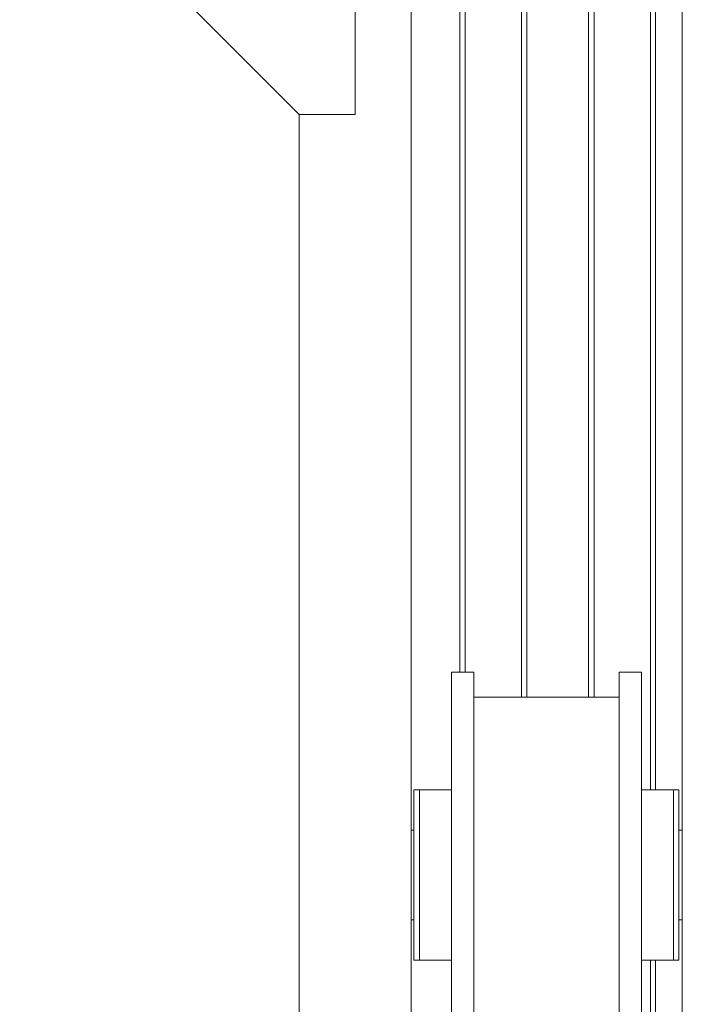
# Model space of a CAD drawing. Header units: millimetres. Extents: x 53746 to 116821, y -810352 to -765802.
# Tile 189 of 256: x 78658 to 79250, y -773633 to -772753. Entities that reach past the tile are written whole.
import ezdxf

# ---------------------------------------------------------------- set-up
doc = ezdxf.new("R2010")
doc.units = ezdxf.units.MM
doc.header["$MEASUREMENT"] = 0
for name, color, linetype, lineweight in [('Main Cradle Rails', 7, 'Continuous', 0), ('Side Cradle Stbd', 7, 'Continuous', 0), ('Side Slip Rails', 7, 'Continuous', 0)]:
    doc.layers.add(name, color=color, linetype=linetype, lineweight=lineweight)

# ---------------------------------------------------------------- blocks, each defined once
blk = doc.blocks.new('*U57')
at = {"layer": 'Side Cradle Stbd', "color": 7, "linetype": 'Continuous', "lineweight": 0}
for p, q in [((-6275.2, 15489.32), (-6275.2, 13634.46)), ((-6032.77, 13589), (-6032.77, 15489.32)), ((-6375.2, 15239.32), (-6375.2, 13874.75)), ((-6239.27, 14740.66), (-6239.27, 14726.87)), ((-6089.27, 14740.66), (-6089.27, 14726.87)), ((-6219.27, 14718.46), (-6089.27, 14718.46)), ((-6267.77, 14635.66), (-6267.77, 14629.86)), ((-6267.77, 14613.34), (-6267.77, 14629.86)), ((-6239.27, 14629.86), (-6239.27, 14635.66)), ((-6219.27, 14628.8), (-6219.27, 14559.46)), ((-6069.27, 14628.8), (-6069.27, 14559.46)), ((-6035.77, 14635.66), (-6035.77, 14629.86)), ((-6035.77, 14613.34), (-6035.77, 14629.86)), ((-6275.2, 14599.46), (-6272.77, 14599.46)), ((-6272.77, 14596.42), (-6272.77, 14599.46)), ((-6035.77, 14599.46), (-6032.77, 14599.46)), ((-6272.77, 14519.46), (-6275.2, 14519.46)), ((-6032.77, 14519.46), (-6035.77, 14519.46))]:
    blk.add_line(p, q, dxfattribs=at)
at = {"layer": 'Side Cradle Stbd', "color": 7, "linetype": 'Continuous', "lineweight": 0, "flags": 128}
for points in [[(-6625.2, 15539.32), (-6325.2, 15539.32), (-6325.2, 15239.32), (-6375.2, 15239.32), (-6625.2, 15489.32), (-6625.2, 15539.32)], [(-6239.27, 14740.66), (-6219.27, 14740.66), (-6219.27, 14740.66)], [(-6219.27, 14628.8), (-6219.27, 14687.59), (-6219.27, 14726.87), (-6219.27, 14740.66)], [(-6089.27, 14740.66), (-6069.27, 14740.66), (-6069.27, 14740.66)], [(-6069.27, 14628.8), (-6069.27, 14687.59), (-6069.27, 14726.87), (-6069.27, 14740.66)], [(-6219.27, 14378.26), (-6219.27, 14378.26), (-6239.27, 14378.26), (-6239.27, 14392.06), (-6239.27, 14431.33), (-6239.27, 14490.12), (-6239.27, 14559.46), (-6239.27, 14628.8), (-6239.27, 14687.59), (-6239.27, 14726.87)], [(-6089.27, 14559.46), (-6089.27, 14559.46), (-6089.27, 14628.8), (-6089.27, 14687.59), (-6089.27, 14726.87)], [(-6267.77, 14635.66), (-6267.77, 14635.66), (-6272.77, 14635.66), (-6272.77, 14629.86), (-6272.77, 14613.34), (-6272.77, 14588.62), (-6272.77, 14559.46), (-6272.77, 14530.3), (-6272.77, 14505.58), (-6272.77, 14489.06), (-6272.77, 14483.26), (-6267.77, 14483.26), (-6267.77, 14483.26)], [(-6239.27, 14635.66), (-6267.77, 14635.66), (-6267.77, 14635.66)], [(-6040.77, 14635.66), (-6040.77, 14635.66), (-6069.27, 14635.66)], [(-6035.77, 14635.66), (-6035.77, 14635.66), (-6040.77, 14635.66), (-6040.77, 14629.86), (-6040.77, 14613.34), (-6040.77, 14588.62), (-6040.77, 14559.46), (-6040.77, 14530.3), (-6040.77, 14530.3)], [(-6267.77, 14613.34), (-6267.77, 14588.62), (-6267.77, 14559.46), (-6267.77, 14530.3), (-6267.77, 14530.3)], [(-6035.77, 14613.34), (-6035.77, 14588.62), (-6035.77, 14559.46), (-6035.77, 14530.3), (-6035.77, 14505.58), (-6035.77, 14489.06), (-6035.77, 14483.26)], [(-6272.77, 14588.62), (-6272.77, 14594.86), (-6272.77, 14596.41)], [(-6272.77, 14587.75), (-6272.77, 14587.78), (-6272.77, 14588.03), (-6272.77, 14588.62)], [(-6040.77, 14588.62), (-6040.77, 14588.62), (-6040.77, 14559.46), (-6040.77, 14530.3), (-6040.77, 14505.58), (-6040.77, 14489.06), (-6040.77, 14483.26)], [(-6267.77, 14559.46), (-6267.77, 14530.3), (-6267.77, 14505.58), (-6267.77, 14489.06), (-6267.77, 14483.26), (-6239.27, 14483.26)], [(-6219.27, 14378.26), (-6219.27, 14392.06), (-6219.27, 14431.33), (-6219.27, 14490.12), (-6219.27, 14559.46)], [(-6069.27, 14378.26), (-6069.27, 14378.26), (-6089.27, 14378.26), (-6089.27, 14392.06), (-6089.27, 14431.33), (-6089.27, 14490.12), (-6089.27, 14559.46)], [(-6069.27, 14378.26), (-6069.27, 14392.06), (-6069.27, 14431.33), (-6069.27, 14490.12), (-6069.27, 14559.46)], [(-6272.77, 14531.18), (-6272.77, 14531.18), (-6272.77, 14542.76), (-6272.77, 14544.15), (-6272.77, 14544.15)], [(-6272.77, 14530.3), (-6272.77, 14530.9), (-6272.77, 14530.93), (-6272.77, 14531.18), (-6272.77, 14531.18)], [(-6272.77, 14519.46), (-6272.77, 14519.46), (-6272.77, 14519.46), (-6272.77, 14521.99), (-6272.77, 14522.51), (-6272.77, 14522.51), (-6272.77, 14522.51), (-6272.77, 14530.07), (-6272.77, 14530.3)], [(-6239.27, 14505.58), (-6239.27, 14505.58), (-6239.27, 14527.2), (-6239.27, 14530.3), (-6239.27, 14530.3)], [(-6239.27, 14490.12), (-6239.27, 14503.51), (-6239.27, 14505.58), (-6239.27, 14505.58)], [(-6239.27, 14483.26), (-6239.27, 14483.26), (-6239.27, 14483.26), (-6239.27, 14488.33), (-6239.27, 14489.06), (-6239.27, 14489.06), (-6239.27, 14490.12)], [(-6069.27, 14483.26), (-6040.77, 14483.26), (-6040.77, 14483.26)], [(-6040.77, 14483.26), (-6040.77, 14483.26), (-6035.77, 14483.26), (-6035.77, 14483.26)]]:
    blk.add_lwpolyline(points, dxfattribs=at)
at = {"layer": 'Side Slip Rails', "color": 7, "linetype": 'Continuous', "lineweight": 0}
for p, q in [((-6231.64, 15479.32), (-6231.64, 14740.66)), ((-6227.03, 15479.32), (-6227.03, 14740.66)), ((-6176.64, 15479.32), (-6176.64, 14718.46)), ((-6171.64, 15479.32), (-6171.64, 14718.46)), ((-6116.64, 15479.32), (-6116.64, 14718.46)), ((-6111.64, 15479.32), (-6111.64, 14718.46)), ((-6061.26, 15479.32), (-6061.26, 14635.66)), ((-6056.64, 15479.32), (-6056.64, 14635.66)), ((-6061.26, 14483.26), (-6061.26, 13624.46)), ((-6056.64, 14483.26), (-6056.64, 13624.46))]:
    blk.add_line(p, q, dxfattribs=at)

msp = doc.modelspace()

# ---------------------------------------------------------------- block references
at = {"layer": 'Main Cradle Rails', "color": 7, "linetype": 'Continuous', "lineweight": 0}
msp.add_blockref('*U57', (85283.05, -788076.95), dxfattribs=at)

doc.saveas('drawing.dxf')
